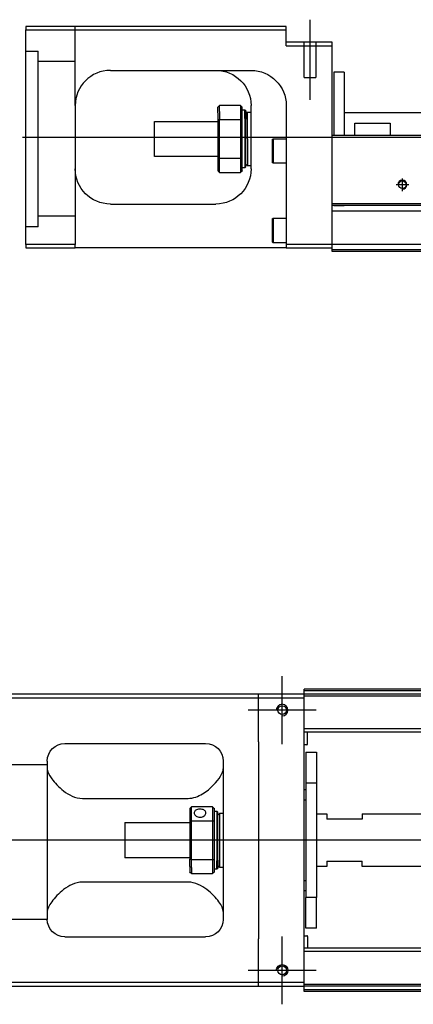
# Model space of a CAD drawing. Header units: millimetres. Extents: x -386 to 3135, y -1989 to 860.
# Tile 35 of 41: x 1535 to 1647, y -799 to -519. Entities that reach past the tile are written whole.
import ezdxf
from ezdxf.lldxf.tags import DXFTag

# ---------------------------------------------------------------- set-up
doc = ezdxf.new("R2010")
doc.units = ezdxf.units.MM
doc.layers.get('0').update_dxf_attribs({"linetype": 'CONTINUOUS'})
tags = doc.linetypes.add('DASHED', pattern=[25.72, 12.86, -12.86]).pattern_tags.tags
tags[6:7] = [DXFTag(74, 4), DXFTag(75, 0), DXFTag(340, '0'), DXFTag(46, 0.0), DXFTag(50, 0.0), DXFTag(44, 0.0), DXFTag(45, 0.0)]
tags[4:5] = [DXFTag(74, 4), DXFTag(75, 0), DXFTag(340, '0'), DXFTag(46, 0.0), DXFTag(50, 0.0), DXFTag(44, 0.0), DXFTag(45, 0.0)]

msp = doc.modelspace()

# ---------------------------------------------------------------- linework, layer by layer
at = {"linetype": 'Continuous'}
for p, q in [((1536.81, -520.55), (1536.81, -521.55)), ((1610.81, -520.55), (1536.81, -520.55)), ((1610.81, -521.55), (1610.81, -520.55)), ((1536.81, -521.55), (1610.81, -521.55)), ((1536.81, -582.55), (1536.81, -521.55)), ((1610.81, -526.05), (1610.81, -521.55)), ((1623.81, -525.05), (1610.81, -525.05)), ((1610.81, -526.05), (1623.81, -526.05)), ((1623.81, -526.05), (1623.81, -525.05)), ((1623.81, -550.55), (1623.81, -526.05)), ((1560.81, -533.05), (1600.81, -533.05)), ((1627.31, -533.55), (1624.31, -533.55)), ((1624.31, -533.55), (1624.31, -551.55)), ((1627.31, -533.55), (1627.31, -551.55)), ((1550.81, -543.05), (1550.81, -582.55)), ((1597.81, -543.05), (1591.81, -543.05)), ((1591.81, -544.77), (1591.81, -543.05)), ((1597.81, -543.05), (1597.81, -544.77)), ((1600.81, -561.05), (1600.81, -543.05)), ((1610.81, -543.05), (1610.81, -582.55)), ((1591.31, -545.13), (1591.31, -543.55)), ((1591.31, -545.13), (1591.31, -547.14)), ((1591.81, -544.77), (1591.81, -547.01)), ((1597.81, -544.77), (1597.81, -547.01)), ((1598.31, -547.14), (1598.31, -543.55)), ((1598.31, -544.3), (1599.01, -544.3)), ((1599.01, -544.3), (1599.31, -544.6)), ((1599.01, -546.72), (1599.01, -544.3)), ((1599.31, -544.6), (1599.31, -546.93)), ((1599.31, -545.4), (1599.81, -544.9)), ((1599.81, -544.9), (1600.81, -544.9)), ((1599.81, -552.55), (1599.81, -544.9)), ((1627.32, -545.05), (1661.56, -545.05)), ((1573.31, -547.55), (1591.31, -547.55)), ((1573.31, -552.55), (1573.31, -547.55)), ((1591.31, -547.14), (1591.31, -557.96)), ((1591.81, -558.1), (1591.81, -547.01)), ((1591.81, -547.01), (1597.81, -547.01)), ((1597.81, -547.01), (1597.81, -558.1)), ((1598.31, -557.96), (1598.31, -547.14)), ((1599.01, -546.72), (1599.01, -560.8)), ((1599.31, -560.5), (1599.31, -546.93)), ((1630.31, -548.05), (1640.31, -548.05)), ((1630.31, -551.55), (1630.31, -548.05)), ((1640.31, -548.05), (1640.31, -551.55)), ((1623.81, -551.55), (1623.81, -550.55)), ((1573.31, -557.55), (1573.31, -552.55)), ((1599.81, -552.55), (1599.81, -560.2)), ((1606.81, -552.73), (1607.06, -552.48)), ((1606.81, -552.73), (1606.81, -555.98)), ((1607.06, -552.48), (1610.81, -552.48)), ((1607.06, -552.48), (1607.06, -555.98)), ((1886.99, -551.55), (1623.81, -551.55)), ((1623.81, -571), (1623.81, -551.55)), ((1606.81, -555.98), (1606.81, -559.23)), ((1607.06, -555.98), (1607.06, -559.48)), ((1591.31, -557.55), (1573.31, -557.55)), ((1591.31, -557.96), (1591.31, -561.55)), ((1591.81, -562.05), (1591.81, -558.1)), ((1597.81, -558.1), (1591.81, -558.1)), ((1597.81, -558.1), (1597.81, -562.05)), ((1598.31, -561.55), (1598.31, -557.96)), ((1599.81, -560.2), (1599.31, -559.7)), ((1607.06, -559.48), (1606.81, -559.23)), ((1610.81, -559.48), (1607.06, -559.48)), ((1591.81, -562.05), (1597.81, -562.05)), ((1599.01, -560.8), (1598.31, -560.8)), ((1599.31, -560.5), (1599.01, -560.8)), ((1600.81, -560.2), (1599.81, -560.2)), ((1560.81, -571.05), (1590.81, -571.05)), ((1882.3, -571), (1623.81, -571)), ((1623.81, -571.5), (1623.81, -571)), ((1623.81, -582.55), (1623.81, -571.5)), ((1606.81, -575.3), (1607.06, -575.05)), ((1606.81, -575.3), (1606.81, -578.55)), ((1607.06, -575.05), (1610.81, -575.05)), ((1607.06, -575.05), (1607.06, -578.55)), ((1606.81, -578.55), (1606.81, -581.8)), ((1607.06, -578.55), (1607.06, -582.05)), ((1607.06, -582.05), (1606.81, -581.8)), ((1610.81, -582.05), (1607.06, -582.05)), ((1536.81, -582.55), (1536.81, -583.55)), ((1550.81, -582.55), (1536.81, -582.55)), ((1536.81, -583.55), (1550.81, -583.55)), ((1550.81, -583.55), (1550.81, -582.55)), ((1610.81, -583.55), (1550.81, -583.55)), ((1610.81, -582.55), (1610.81, -583.55)), ((1623.81, -582.55), (1610.81, -582.55)), ((1610.81, -583.55), (1623.81, -583.55)), ((1879.52, -582.55), (1623.81, -582.55)), ((1623.81, -584.55), (1623.81, -582.55)), ((1879.03, -584.55), (1623.81, -584.55)), ((1602.88, -710.45), (1528.88, -710.45)), ((1602.88, -711.45), (1602.88, -710.45)), ((1615.88, -710.45), (1602.88, -710.45)), ((1615.88, -709.45), (1615.88, -708.95)), ((1886.76, -709.45), (1615.88, -709.45)), ((1615.88, -710.45), (1615.88, -709.45)), ((1615.88, -711.45), (1615.88, -710.45)), ((1886.52, -710.45), (1615.88, -710.45)), ((1528.88, -711.45), (1602.88, -711.45)), ((1602.88, -711.45), (1615.88, -711.45)), ((1602.88, -723.95), (1602.88, -711.45)), ((1615.88, -792.45), (1615.88, -711.45)), ((1703.53, -720.27), (1615.88, -720.27)), ((1703.53, -721.27), (1615.88, -721.27)), ((1616.88, -724.6), (1616.88, -721.27)), ((1547.88, -724.45), (1587.88, -724.45)), ((1602.88, -723.95), (1602.88, -779.95)), ((1616.68, -724.8), (1615.88, -724.8)), ((1616.38, -726.95), (1619.38, -726.95)), ((1616.38, -726.95), (1616.38, -735.71)), ((1619.38, -726.95), (1619.38, -735.71)), ((1542.88, -729.45), (1542.88, -774.45)), ((1592.88, -729.45), (1592.88, -774.45)), ((1619.38, -735.71), (1616.38, -735.71)), ((1616.38, -735.71), (1616.38, -768.2)), ((1619.38, -735.71), (1619.38, -768.2)), ((1615.88, -737.55), (1616.38, -737.55)), ((1552.88, -740.05), (1582.88, -740.05)), ((1616.38, -740.55), (1615.88, -740.55)), ((1583.38, -742.95), (1583.38, -746.55)), ((1589.88, -742.45), (1583.88, -742.45)), ((1583.88, -746.41), (1583.88, -742.45)), ((1589.88, -742.45), (1589.88, -746.41)), ((1590.38, -746.55), (1590.38, -742.95)), ((1590.38, -743.7), (1591.08, -743.7)), ((1591.08, -743.7), (1591.38, -744)), ((1591.08, -743.7), (1591.08, -757.79)), ((1591.38, -757.58), (1591.38, -744)), ((1591.38, -744.8), (1591.88, -744.3)), ((1591.88, -744.3), (1592.88, -744.3)), ((1591.88, -759.6), (1591.88, -744.3)), ((1619.38, -744.45), (1622.38, -744.45)), ((1622.38, -744.45), (1622.38, -745.95)), ((1632.38, -744.45), (1705.43, -744.45)), ((1632.38, -744.45), (1632.38, -745.95)), ((1564.88, -746.95), (1583.38, -746.95)), ((1564.88, -746.95), (1564.88, -756.95)), ((1583.38, -746.55), (1583.38, -757.36)), ((1583.88, -757.5), (1583.88, -746.41)), ((1583.88, -746.41), (1589.88, -746.41)), ((1589.88, -746.41), (1589.88, -757.5)), ((1590.38, -757.36), (1590.38, -746.55)), ((1632.38, -745.95), (1622.38, -745.95)), ((1583.38, -756.95), (1564.88, -756.95)), ((1583.38, -759.38), (1583.38, -757.36)), ((1589.88, -757.5), (1583.88, -757.5)), ((1583.88, -759.73), (1583.88, -757.5)), ((1589.88, -757.5), (1589.88, -759.73)), ((1590.38, -760.95), (1590.38, -757.36)), ((1591.08, -760.2), (1591.08, -757.79)), ((1591.38, -757.58), (1591.38, -759.9)), ((1622.38, -757.95), (1632.38, -757.95)), ((1622.38, -757.95), (1622.38, -759.45)), ((1632.38, -759.45), (1632.38, -757.95)), ((1583.38, -759.38), (1583.38, -760.95)), ((1583.88, -759.73), (1583.88, -761.45)), ((1583.88, -761.45), (1589.88, -761.45)), ((1589.88, -759.73), (1589.88, -761.45)), ((1591.08, -760.2), (1590.38, -760.2)), ((1591.38, -759.9), (1591.08, -760.2)), ((1591.38, -759.1), (1591.88, -759.6)), ((1591.88, -759.6), (1592.88, -759.6)), ((1622.38, -759.45), (1619.38, -759.45)), ((1705.43, -759.45), (1632.38, -759.45)), ((1582.88, -763.86), (1552.88, -763.86)), ((1615.88, -763.36), (1616.38, -763.36)), ((1616.38, -766.36), (1615.88, -766.36)), ((1619.38, -768.2), (1616.38, -768.2)), ((1616.38, -776.95), (1616.38, -768.2)), ((1619.38, -776.95), (1619.38, -768.2)), ((1619.38, -776.95), (1616.38, -776.95)), ((1547.88, -779.45), (1587.88, -779.45)), ((1602.88, -792.45), (1602.88, -779.95)), ((1615.88, -779.11), (1616.68, -779.11)), ((1616.88, -779.31), (1616.88, -782.63)), ((1703.53, -782.63), (1615.88, -782.63)), ((1703.53, -783.63), (1615.88, -783.63)), ((1602.88, -792.45), (1528.88, -792.45)), ((1528.88, -793.45), (1602.88, -793.45)), ((1602.88, -793.45), (1602.88, -792.45)), ((1615.88, -792.45), (1602.88, -792.45)), ((1602.88, -793.45), (1615.88, -793.45)), ((1615.88, -793.45), (1615.88, -792.45)), ((1866.52, -793.45), (1615.88, -793.45)), ((1615.88, -794.45), (1615.88, -793.45)), ((1866.28, -794.45), (1615.88, -794.45)), ((1615.88, -794.95), (1615.88, -794.45))]:
    msp.add_line(p, q, dxfattribs=at)
at = {"linetype": 'DASHED', "ltscale": 0.3}
for p, q in [((1550.81, -543.05), (1550.81, -520.55)), ((1536.81, -527.55), (1540.31, -527.55)), ((1540.31, -577.55), (1540.31, -527.55)), ((1550.81, -530.55), (1540.31, -530.55)), ((1550.81, -574.55), (1540.31, -574.55)), ((1542.88, -730.47), (1532.38, -730.47)), ((1542.88, -774.47), (1532.38, -774.47))]:
    msp.add_line(p, q, dxfattribs=at)
at = {"ltscale": 0.2}
for p, q in [((1617.56, -541.46), (1617.56, -518.64)), ((1643.81, -567.35), (1643.81, -563.75)), ((1645.61, -565.55), (1642.01, -565.55)), ((1609.63, -724.6), (1609.63, -705.3)), ((1619.28, -714.95), (1599.98, -714.95)), ((1609.63, -798.6), (1609.63, -779.3)), ((1619.28, -788.95), (1599.98, -788.95))]:
    msp.add_line(p, q, dxfattribs=at)
at = {"linetype": 'DASHED'}
for p, q in [((1615.91, -535.05), (1615.91, -525.05)), ((1619.21, -525.05), (1619.21, -535.05)), ((1615.91, -535.05), (1619.21, -535.05)), ((1881.81, -573.05), (1623.81, -573.05)), ((1627.31, -571.55), (1624.31, -571.55)), ((1540.31, -577.55), (1536.81, -577.55)), ((1879.15, -584.05), (1623.81, -584.05)), ((2155.88, -710.95), (1615.88, -710.95)), ((1866.64, -792.95), (1615.88, -792.95))]:
    msp.add_line(p, q, dxfattribs=at)
for p, q in [((1535.81, -552.05), (2077.81, -552.05)), ((2169.88, -752), (1527.88, -751.95))]:
    msp.add_line(p, q)
at = {"linetype": 'Continuous'}
msp.add_circle((1643.81, -565.55), 1.07, dxfattribs=at)
for centre in [(1609.63, -714.95), (1609.63, -788.95)]:
    msp.add_circle(centre, 1.25)
for centre, radius, start, end in [((1560.81, -543.05), 10, 90, 180), ((1609.63, -714.95), 1.65, 270, 180), ((1616.68, -724.6), 0.2, 270, 0), ((1616.68, -779.31), 0.2, 0, 90)]:
    msp.add_arc(centre, radius, start, end, dxfattribs=at)
at = {"linetype": 'Continuous', "extrusion": (0, 0, -1)}
for centre, start, end in [((-1590.81, -543.05), 90, 180), ((-1600.81, -543.05), 90, 180), ((-1560.81, -561.05), 270, 0), ((-1590.81, -561.05), 180, 270)]:
    msp.add_arc(centre, 10, start, end, dxfattribs=at)
msp.add_arc((1643.81, -565.55), 1.3, 270, 180)
at = {"linetype": 'Continuous', "extrusion": (-1e-16, 0, -1)}
for centre, radius, start, end in [((-1547.88, -729.45), 5, 0, 90), ((-1587.88, -729.45), 5, 90, 180), ((-1547.88, -774.45), 5, 270, 0), ((-1587.88, -774.45), 5, 180, 270), ((-1609.63, -788.95), 1.65, 0, 270)]:
    msp.add_arc(centre, radius, start, end, dxfattribs=at)
at = {"linetype": 'Continuous'}
for points, degree in [([(1555.81, -534.39), (1555.78, -534.41), (1555.75, -534.43), (1555.72, -534.45)], 3), ([(1591.81, -543.05), (1591.64, -543.22), (1591.48, -543.38), (1591.31, -543.55)], 3), ([(1597.81, -543.05), (1597.98, -543.22), (1598.14, -543.38), (1598.31, -543.55)], 3), ([(1591.81, -547.01), (1591.64, -547.05), (1591.48, -547.1), (1591.31, -547.14)], 3), ([(1598.31, -547.14), (1598.14, -547.1), (1597.98, -547.05), (1597.81, -547.01)], 3), ([(1591.81, -558.1), (1591.64, -558.05), (1591.48, -558.01), (1591.31, -557.96)], 3), ([(1598.31, -557.96), (1598.14, -558.01), (1597.98, -558.05), (1597.81, -558.1)], 3), ([(1591.31, -561.55), (1591.48, -561.72), (1591.64, -561.88), (1591.81, -562.05)], 3), ([(1598.31, -561.55), (1598.14, -561.72), (1597.98, -561.88), (1597.81, -562.05)], 3), ([(1882.18, -571.5), (1623.81, -571.5)], 1), ([(1886.88, -708.95), (1615.88, -708.95)], 1), ([(1542.88, -731.66), (1542.88, -732.41), (1543.36, -733.39), (1544.13, -734.45)], 3), ([(1583.38, -742.95), (1583.55, -742.79), (1583.72, -742.62), (1583.88, -742.45)], 3), ([(1589.88, -742.45), (1590.05, -742.62), (1590.22, -742.79), (1590.38, -742.95)], 3), ([(1583.88, -746.41), (1583.72, -746.45), (1583.55, -746.5), (1583.38, -746.55)], 3), ([(1589.88, -746.41), (1590.05, -746.45), (1590.22, -746.5), (1590.38, -746.55)], 3), ([(1583.88, -757.5), (1583.72, -757.45), (1583.55, -757.41), (1583.38, -757.36)], 3), ([(1589.88, -757.5), (1590.05, -757.45), (1590.22, -757.41), (1590.38, -757.36)], 3), ([(1583.88, -761.45), (1583.72, -761.29), (1583.55, -761.12), (1583.38, -760.95)], 3), ([(1590.38, -760.95), (1590.22, -761.12), (1590.05, -761.29), (1589.88, -761.45)], 3), ([(1544.13, -769.45), (1543.35, -770.53), (1542.88, -771.5), (1542.88, -772.25)], 3), ([(1592.88, -772.25), (1592.88, -771.5), (1592.42, -770.53), (1591.64, -769.45)], 3), ([(1866.16, -794.95), (1615.88, -794.95)], 1)]:
    msp.add_open_spline(points, degree=degree, dxfattribs=at)
for points, knots in [([(1551.38, -539.74), (1551.29, -540), (1551.15, -540.43), (1551.05, -540.88), (1551.01, -541.05)], [0, 0, 0, 0, 0.596588, 1, 1, 1, 1]), ([(1582.88, -740.05), (1584.4, -740.05), (1585.82, -739.49), (1588.22, -738.03), (1589.21, -737.17), (1591.78, -734.55), (1592.88, -732.83), (1592.88, -731.66)], [0, 0, 0, 0, 0.25, 0.25, 0.5, 0.5, 1, 1, 1, 1]), ([(1544.13, -734.45), (1544.95, -735.59), (1546.08, -736.82), (1548.97, -739.03), (1550.82, -740.05), (1552.88, -740.05)], [0, 0, 0, 0, 0.5, 0.5, 1, 1, 1, 1]), ([(1587.93, -744.18), (1587.93, -744.05), (1587.9, -743.92), (1587.78, -743.69), (1587.69, -743.58), (1587.46, -743.39), (1587.32, -743.31), (1587.01, -743.19), (1586.83, -743.15), (1586.47, -743.1), (1586.28, -743.09), (1585.92, -743.12), (1585.74, -743.15), (1585.41, -743.24), (1585.25, -743.31), (1584.99, -743.47), (1584.88, -743.57), (1584.72, -743.79), (1584.67, -743.91), (1584.64, -744.09), (1584.63, -744.13), (1584.63, -744.18)], [0, 0, 0, 0, 0.106605, 0.106605, 0.21316, 0.21316, 0.320465, 0.320465, 0.42832, 0.42832, 0.535356, 0.535356, 0.641477, 0.641477, 0.748016, 0.748016, 0.855648, 0.855648, 0.963354, 0.963354, 1, 1, 1, 1]), ([(1584.63, -744.18), (1584.63, -744.31), (1584.66, -744.44), (1584.79, -744.7), (1584.88, -744.82), (1585.1, -745.05), (1585.24, -745.15), (1585.56, -745.3), (1585.73, -745.36), (1586.09, -745.43), (1586.28, -745.44), (1586.65, -745.41), (1586.83, -745.36), (1587.16, -745.24), (1587.31, -745.15), (1587.57, -744.95), (1587.68, -744.83), (1587.85, -744.58), (1587.9, -744.44), (1587.93, -744.27), (1587.93, -744.22), (1587.93, -744.18)], [0, 0, 0, 0, 0.106605, 0.106605, 0.21316, 0.21316, 0.320465, 0.320465, 0.42832, 0.42832, 0.535356, 0.535356, 0.641477, 0.641477, 0.748016, 0.748016, 0.855648, 0.855648, 0.963354, 0.963354, 1, 1, 1, 1]), ([(1552.88, -763.86), (1550.82, -763.86), (1548.97, -764.88), (1546.09, -767.08), (1544.95, -768.32), (1544.13, -769.45)], [0, 0, 0, 0, 0.5, 0.5, 1, 1, 1, 1]), ([(1591.64, -769.45), (1590.81, -768.32), (1589.68, -767.09), (1586.8, -764.88), (1584.95, -763.86), (1582.88, -763.86)], [0, 0, 0, 0, 0.5, 0.5, 1, 1, 1, 1])]:
    msp.add_open_spline(points, degree=3, knots=knots, dxfattribs=at)

doc.saveas('drawing.dxf')
